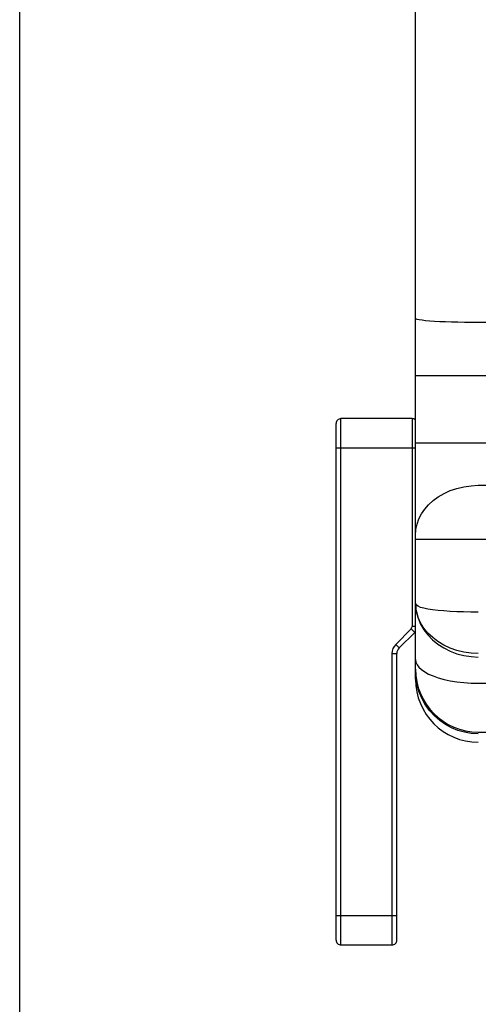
# Model space of a CAD drawing. Header units: inches. Extents: x 0 to 56.7, y 0 to 36.7.
# Tile 2 of 50: x 0 to 2.8, y 15.6 to 21.7. Entities that reach past the tile are written whole.
import ezdxf

# ---------------------------------------------------------------- set-up
doc = ezdxf.new("R2010")
doc.units = ezdxf.units.IN
doc.header["$LTSCALE"] = 3.116667
doc.header["$MEASUREMENT"] = 0
doc.layers.get('0').update_dxf_attribs({"linetype": 'CONTINUOUS'})
doc.layers.add('_135375', color=7, linetype='CONTINUOUS')
doc.layers.add('_145643', color=7, linetype='CONTINUOUS')

msp = doc.modelspace()

# ---------------------------------------------------------------- linework, layer by layer
at = {"color": 7, "linetype": 'Continuous'}
msp.add_line((0, 0), (0, 36.6667), dxfattribs=at)
at = {"layer": '_135375', "color": 7, "linetype": 'Continuous'}
for p, q in [((1.9545, 16.0317), (1.9545, 19.2217)), ((2.4245, 19.2517), (1.9845, 19.2517)), ((2.3441, 17.8364), (2.4398, 17.9321)), ((2.3295, 16.0317), (2.3295, 17.801)), ((1.9845, 16.0017), (2.2995, 16.0017))]:
    msp.add_line(p, q, dxfattribs=at)
at = {"layer": '_135375', "color": 9, "linetype": 'Continuous'}
for p, q in [((1.9845, 16.0017), (1.9845, 19.2517)), ((2.4245, 19.2517), (2.4245, 17.9675)), ((1.9545, 19.0717), (2.4445, 19.0717)), ((2.3229, 17.8576), (2.4186, 17.9533)), ((2.4186, 17.9533), (2.4398, 17.9321)), ((2.4445, 17.9675), (2.4245, 17.9675)), ((2.3441, 17.8364), (2.3229, 17.8576)), ((2.2995, 17.801), (2.3295, 17.801)), ((2.2995, 17.801), (2.2995, 16.0017)), ((2.3295, 16.1817), (1.9545, 16.1817))]:
    msp.add_line(p, q, dxfattribs=at)
at = {"layer": '_135375', "color": 7, "linetype": 'Continuous'}
for centre, radius, start, end in [((1.9845, 19.2217), 0.03, 90, 180.00011), ((2.4245, 19.2217), 0.03, 48.02113, 90), ((2.4045, 17.9675), 0.05, 315, 323.18596), ((2.3795, 17.801), 0.05, 135, 180), ((1.9845, 16.0317), 0.03, 179.99989, 270), ((2.2995, 16.0317), 0.03, 270, 0.00007)]:
    msp.add_arc(centre, radius, start, end, dxfattribs=at)
at = {"layer": '_135375', "color": 9, "linetype": 'Continuous'}
for centre, radius, start, end in [((2.4045, 17.9675), 0.02, 315.00008, 360), ((2.3795, 17.801), 0.08, 135.00105, 180.00099)]:
    msp.add_arc(centre, radius, start, end, dxfattribs=at)
at = {"layer": '_145643', "color": 7, "linetype": 'Continuous'}
for p, q in [((2.4445, 17.6431), (2.4445, 25.2354)), ((2.8328, 17.3156), (6.0844, 17.3014))]:
    msp.add_line(p, q, dxfattribs=at)
at = {"layer": '_145643', "color": 9, "linetype": 'Continuous'}
for p, q in [((6.0845, 19.8442), (2.8328, 19.8452)), ((2.4445, 19.519), (6.0845, 19.519)), ((6.0845, 19.0996), (2.4445, 19.0996)), ((2.8328, 18.8399), (6.0845, 18.8511)), ((2.4445, 18.507), (6.0845, 18.507)), ((2.4471, 17.6493), (2.4445, 17.6942)), ((2.4548, 17.6052), (2.4471, 17.6493)), ((2.8328, 17.618), (6.0845, 17.6126))]:
    msp.add_line(p, q, dxfattribs=at)
for points in [[(2.5946, 19.8505), (2.5623, 19.8524), (2.533, 19.8544), (2.507, 19.8567), (2.485, 19.8593), (2.4675, 19.8619), (2.4548, 19.8647), (2.4471, 19.8676), (2.4445, 19.8705)], [(2.8328, 19.8452), (2.7891, 19.8453), (2.7466, 19.8458), (2.7058, 19.8466), (2.6668, 19.8476), (2.6296, 19.8489), (2.5946, 19.8505)], [(2.4445, 18.532), (2.4469, 18.5664), (2.4541, 18.6), (2.4657, 18.6322), (2.4816, 18.6631), (2.5017, 18.6926), (2.5259, 18.7203), (2.554, 18.7459), (2.5858, 18.7692), (2.6213, 18.7898), (2.6598, 18.8073), (2.7008, 18.8213), (2.7436, 18.8314), (2.7878, 18.8377), (2.8328, 18.8399)], [(2.4445, 18.1113), (2.4446, 18.1092), (2.4451, 18.1072), (2.446, 18.1053), (2.4471, 18.1033), (2.4486, 18.1015), (2.4505, 18.0996)], [(2.4445, 18.1113), (2.4446, 18.1026), (2.4451, 18.0938), (2.446, 18.085), (2.4471, 18.0762), (2.4486, 18.0673), (2.4505, 18.0583)], [(2.4505, 18.0583), (2.4499, 18.0651), (2.4496, 18.0719), (2.4495, 18.0787), (2.4496, 18.0857), (2.4499, 18.0926), (2.4505, 18.0996)], [(2.8328, 18.0572), (2.787, 18.0574), (2.7423, 18.0582), (2.6994, 18.0596), (2.6585, 18.0615), (2.6199, 18.064), (2.5838, 18.0671), (2.5503, 18.071), (2.5208, 18.0756), (2.4961, 18.0807), (2.476, 18.0864), (2.4608, 18.0927), (2.4505, 18.0996)], [(2.8328, 17.8007), (2.7878, 17.803), (2.7434, 17.8095), (2.7003, 17.8201), (2.659, 17.8347), (2.6199, 17.853), (2.5837, 17.8748), (2.5509, 17.8997), (2.5218, 17.9274), (2.4969, 17.9577), (2.4765, 17.9899), (2.4609, 18.0236), (2.4505, 18.0583)], [(2.4505, 18.0583), (2.4609, 18.0202), (2.4764, 17.9835), (2.4966, 17.9485), (2.5214, 17.9158), (2.5504, 17.8858), (2.5833, 17.8589), (2.6195, 17.8355), (2.6585, 17.8158), (2.7, 17.8002), (2.7432, 17.7889), (2.7877, 17.7819), (2.8328, 17.7795)], [(2.4445, 17.7642), (2.4469, 17.7478), (2.4541, 17.7319), (2.4657, 17.7165), (2.4816, 17.7019), (2.5017, 17.6879), (2.5259, 17.6747), (2.554, 17.6626), (2.5858, 17.6515), (2.6213, 17.6417), (2.6598, 17.6334), (2.7008, 17.6268), (2.7436, 17.622), (2.7878, 17.619), (2.8328, 17.618)], [(2.8328, 17.305), (2.7891, 17.3076), (2.7466, 17.315), (2.7058, 17.3268), (2.6668, 17.3428), (2.6296, 17.363), (2.5946, 17.3873), (2.5623, 17.4155), (2.533, 17.4473), (2.507, 17.4828), (2.485, 17.5214), (2.4675, 17.5623), (2.4548, 17.6052)]]:
    msp.add_lwpolyline(points, dxfattribs=at)
at = {"layer": '_145643', "color": 7, "linetype": 'Continuous'}
for centre in [(2.8345, 17.7056), (2.8345, 17.6431)]:
    msp.add_arc(centre, 0.39, 180, 269.75, dxfattribs=at)

doc.saveas('drawing.dxf')
